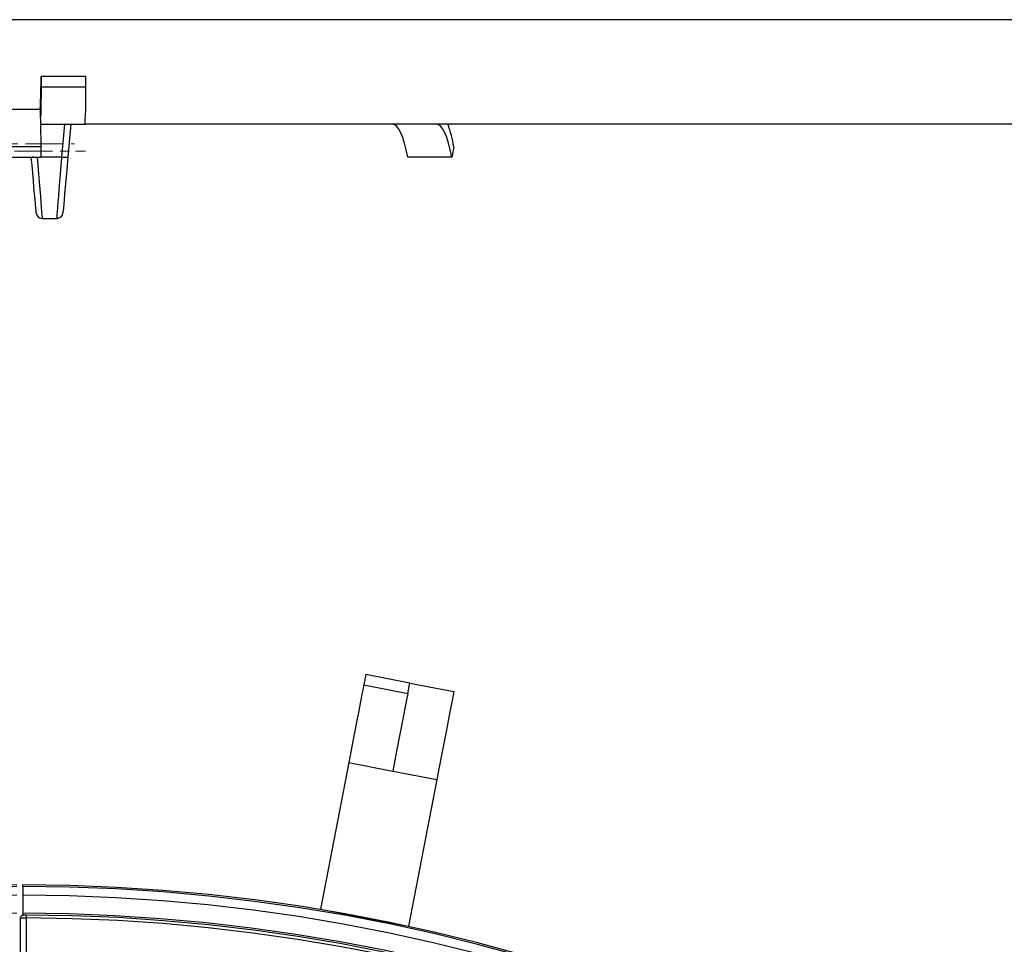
# Model space of a CAD drawing. Header units: millimetres. Extents: x 112 to 1517, y 60 to 1649.
# Tile 16 of 18: x 799 to 1129, y 1340 to 1649. Entities that reach past the tile are written whole.
import ezdxf

# ---------------------------------------------------------------- set-up
doc = ezdxf.new("R2010")
doc.units = ezdxf.units.MM
doc.linetypes.add('CENTERX2', pattern=[20.32, 12.7, -2.54, 2.54, -2.54])
doc.layers.add('FORMAT', color=7, linetype='Continuous')

msp = doc.modelspace()

# ---------------------------------------------------------------- linework, layer by layer
at = {"color": 7, "linetype": 'Continuous', "lineweight": 25}
for p, q in [((1409.301, 1649.49), (189.301, 1649.49)), ((806.436, 1630.511), (806.473, 1626.99)), ((821.435, 1630.511), (806.436, 1630.511)), ((821.472, 1626.99), (821.435, 1630.511)), ((806.473, 1626.99), (821.472, 1626.99)), ((806.161, 1619.49), (791.162, 1619.49)), ((806.368, 1614.49), (821.16, 1614.49)), ((816.37, 1614.49), (815.411, 1603.537)), ((1405.486, 1614.49), (821.16, 1614.49)), ((806.473, 1606.99), (791.474, 1606.99)), ((806.436, 1603.469), (806.473, 1606.99)), ((944.558, 1606.99), (943.886, 1603.469)), ((791.437, 1603.469), (806.436, 1603.469)), ((943.886, 1603.469), (929.157, 1603.469)), ((806.82, 1582.99), (811.781, 1582.99)), ((915.1, 1430.343), (914.428, 1426.856)), ((929.829, 1427.505), (915.1, 1430.343)), ((914.428, 1426.856), (929.157, 1424.019)), ((929.157, 1424.019), (929.829, 1427.505)), ((929.829, 1427.505), (944.558, 1424.667)), ((909.424, 1400.884), (899.966, 1351.787)), ((909.424, 1400.884), (924.154, 1398.047)), ((924.154, 1398.047), (938.883, 1395.209)), ((938.883, 1395.209), (929.424, 1346.112)), ((800.301, 1359.463), (800.301, 1359.963)), ((899.966, 1351.787), (929.424, 1346.112)), ((799.483, 1348.783), (799.483, 1079.112)), ((799.505, 1348.783), (799.491, 1348.776)), ((800.301, 1350.463), (800.301, 1349.782)), ((801.483, 1348.868), (801.483, 1079.112))]:
    msp.add_line(p, q, dxfattribs=at)
at = {"color": 8, "linetype": 'Continuous', "lineweight": 25}
for q in [(814.377, 1614.49), (806.437, 1603.537)]:
    msp.add_line((813.419, 1603.537), q, dxfattribs=at)
at = {"color": 7, "linetype": 'Continuous', "lineweight": 25, "flags": 128}
for points in [[(806.473, 1626.99), (806.455, 1625.372), (806.437, 1623.851), (806.417, 1622.431), (806.397, 1621.116), (806.376, 1619.912), (806.355, 1618.82), (806.333, 1617.845), (806.31, 1616.99)], [(806.473, 1606.99), (806.455, 1608.608), (806.437, 1610.129), (806.417, 1611.549), (806.397, 1612.864), (806.376, 1614.069), (806.355, 1615.16), (806.333, 1616.135), (806.31, 1616.99)], [(929.157, 1603.469), (928.644, 1605.948), (928.087, 1608.147), (927.492, 1610.046), (926.864, 1611.625), (926.21, 1612.869), (925.536, 1613.767), (924.848, 1614.309), (924.154, 1614.49)], [(943.886, 1603.469), (943.373, 1605.948), (942.816, 1608.147), (942.221, 1610.046), (941.593, 1611.625), (940.939, 1612.869), (940.265, 1613.767), (939.577, 1614.309), (938.883, 1614.49)], [(804.828, 1584.816), (804.811, 1585.002), (804.763, 1585.557), (804.683, 1586.472), (804.573, 1587.728), (804.435, 1589.305), (804.272, 1591.172), (804.086, 1593.296), (803.881, 1595.639), (803.66, 1598.158), (803.429, 1600.806), (803.19, 1603.537)], [(815.411, 1603.537), (815.173, 1600.806), (814.941, 1598.158), (814.72, 1595.639), (814.516, 1593.296), (814.33, 1591.172), (814.166, 1589.305), (814.028, 1587.728), (813.918, 1586.472), (813.838, 1585.557), (813.79, 1585.002), (813.774, 1584.816), (813.774, 1584.816)], [(914.428, 1426.856), (913.915, 1424.192), (913.358, 1421.301), (912.762, 1418.211), (912.135, 1414.952), (911.48, 1411.557), (910.806, 1408.058), (910.119, 1404.488), (909.424, 1400.884)], [(929.157, 1424.019), (928.644, 1421.354), (928.087, 1418.463), (927.492, 1415.373), (926.864, 1412.115), (926.21, 1408.719), (925.536, 1405.22), (924.848, 1401.651), (924.154, 1398.047)], [(944.558, 1424.667), (943.976, 1421.645), (943.344, 1418.366), (942.669, 1414.862), (941.957, 1411.166), (941.215, 1407.314), (940.45, 1403.345), (939.67, 1399.297), (938.883, 1395.209)], [(801.487, 1349.864), (801.487, 1349.861), (801.487, 1349.815), (801.486, 1349.729), (801.486, 1349.606), (801.485, 1349.451), (801.485, 1349.271), (801.484, 1349.074), (801.483, 1348.868)]]:
    msp.add_lwpolyline(points, dxfattribs=at)
at = {"color": 8, "linetype": 'Continuous', "lineweight": 25, "flags": 128}
for points in [[(804.036, 1603.469), (803.779, 1603.466), (803.561, 1603.469)], [(805.182, 1603.537), (805.411, 1600.669), (805.633, 1597.881), (805.845, 1595.219), (806.044, 1592.729), (806.225, 1590.45), (806.387, 1588.422), (806.526, 1586.677), (806.64, 1585.246), (806.728, 1584.151), (806.787, 1583.41), (806.816, 1583.037), (806.82, 1582.99)], [(811.781, 1582.99), (811.785, 1583.037), (811.815, 1583.41), (811.874, 1584.151), (811.961, 1585.246), (812.075, 1586.677), (812.214, 1588.422), (812.376, 1590.45), (812.557, 1592.729), (812.756, 1595.219), (812.968, 1597.881), (813.19, 1600.669), (813.419, 1603.537)]]:
    msp.add_lwpolyline(points, dxfattribs=at)
at = {"color": 7, "linetype": 'Continuous', "lineweight": 25}
for centre, radius, start, end in [((649.018, 1628.924), 157.426, 356.56438, 0.57747), ((642.923, 1625.19), 178.558, 356.56439, 0.57746), ((789.87, 1617.266), 16.442, 359.03913, 7.77467), ((896.53, 1598.792), 48.722, 9.68694, 18.79593), ((814.415, 1609.303), 5.851, 260.19756, 279.80244), ((806.82, 1584.99), 2, 185, 269.82956), ((811.781, 1584.99), 2, 270.11632, 355), ((799.301, 749.964), 610, 90.093928, 89.906072), ((799.301, 749.964), 609.5, 90.094005, 89.905995), ((799.301, 749.964), 606.5, 90.09447, 89.90553), ((799.301, 749.964), 600.5, 90.095413, 89.904587), ((799.301, 749.964), 598.909, 0.208805, 89.791195), ((799.301, 749.964), 599.905, 0.208805, 89.791195)]:
    msp.add_arc(centre, radius, start, end, dxfattribs=at)
for points, knots in [([(800.301, 1359.463), (800.301, 1359.212), (800.301, 1358.75), (800.301, 1357.999), (800.301, 1357.271), (800.301, 1356.691), (800.301, 1356.479), (800.301, 1356.466), (800.301, 1356.463)], [0, 0, 0, 0, 0.1599977, 0.294289, 0.5088526, 0.7234125, 0.9379748, 1, 1, 1, 1]), ([(800.301, 1356.463), (800.301, 1356.455), (800.301, 1356.424), (800.301, 1356.034), (800.301, 1355.101), (800.301, 1353.773), (800.301, 1352.074), (800.301, 1350.932), (800.301, 1350.463)], [0, 0, 0, 0, 0.0724614, 0.287008, 0.4212889, 0.63584, 0.8503866, 1, 1, 1, 1]), ([(801.487, 1349.867), (801.358, 1349.867), (801.076, 1349.867), (800.662, 1349.842), (800.391, 1349.814), (800.091, 1349.724), (799.842, 1349.575), (799.632, 1349.34), (799.497, 1349.061), (799.498, 1348.863), (799.499, 1348.784)], [0, 0, 0, 0, 0.1345357, 0.2938472, 0.4856782, 0.5841557, 0.6847763, 0.7933011, 0.9167719, 1, 1, 1, 1])]:
    msp.add_open_spline(points, degree=3, knots=knots, dxfattribs=at)
at = {"color": 8, "linetype": 'Continuous', "lineweight": 25}
msp.add_open_spline([(801.483, 1348.868), (801.28, 1348.868), (800.853, 1348.867), (800.26, 1348.854), (799.794, 1348.833), (799.517, 1348.808), (799.508, 1348.791), (799.505, 1348.783)], degree=3, knots=[0, 0, 0, 0, 0.19386395, 0.40877697, 0.62426467, 0.83987615, 1, 1, 1, 1], dxfattribs=at)
at = {"layer": 'FORMAT', "linetype": 'CENTERX2', "lineweight": 18}
for p, q in [((780.929, 1607.99), (817.672, 1607.99)), ((777.298, 1605.499), (821.303, 1605.499))]:
    msp.add_line(p, q, dxfattribs=at)

doc.saveas('drawing.dxf')
